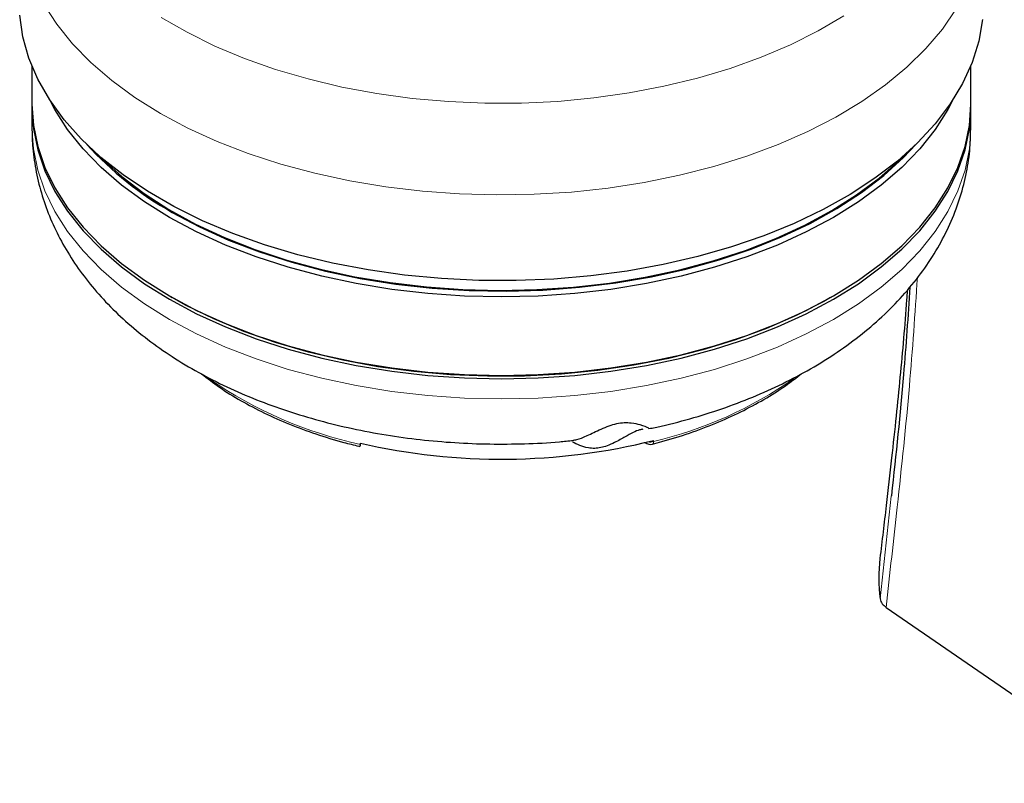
# Model space of a CAD drawing. Header units: millimetres. Extents: x 1 to 419, y 2 to 295.
# Tile 15 of 56: x 151 to 175, y 42 to 61. Entities that reach past the tile are written whole.
import ezdxf

# ---------------------------------------------------------------- set-up
doc = ezdxf.new("R2010")
doc.units = ezdxf.units.MM

msp = doc.modelspace()

# ---------------------------------------------------------------- linework, layer by layer
at = {"color": 7, "linetype": 'Continuous', "lineweight": 25}
for p, q in [((151.6324, 59.8869), (151.6324, 58.9518)), ((174.4924, 58.9518), (174.4924, 59.8869)), ((151.6324, 58.8702), (151.6324, 58.3802)), ((174.4924, 58.3802), (174.4924, 58.8702)), ((154.9788, 54.2868), (155.0495, 54.246)), ((171.0752, 54.246), (171.1459, 54.2868)), ((159.6324, 50.6763), (159.6324, 50.7043)), ((172.4293, 46.7102), (178.6455, 42.4309))]:
    msp.add_line(p, q, dxfattribs=at)
at = {"color": 8, "linetype": 'Continuous', "lineweight": 18}
for p, q in [((166.7671, 50.7719), (166.768, 50.7442)), ((172.5557, 49.4133), (172.2837, 46.9173))]:
    msp.add_line(p, q, dxfattribs=at)
at = {"color": 8, "linetype": 'Continuous', "lineweight": 18, "flags": 128}
for points in [[(174.1353, 61.2682), (173.7996, 60.7794), (173.3992, 60.3072), (172.9367, 59.8543), (172.4147, 59.4235), (171.8365, 59.0173), (171.2054, 58.6382), (170.5254, 58.2885), (169.8004, 57.9702), (169.0349, 57.6854), (168.2335, 57.4357), (167.4009, 57.2226), (166.5422, 57.0474), (165.6626, 56.9112), (164.7673, 56.8147), (163.8618, 56.7586), (162.9514, 56.7431), (162.0418, 56.7685), (161.1382, 56.8345), (160.2463, 56.9407), (159.3713, 57.0865), (158.5185, 57.2711), (157.693, 57.4932), (156.8999, 57.7516), (156.1438, 58.0447), (155.4294, 58.3708), (154.7609, 58.7279), (154.1424, 59.1138), (153.5776, 59.5262), (153.0698, 59.9627), (152.6222, 60.4205), (152.2374, 60.8971), (151.9177, 61.3894)], [(154.7829, 61.0629), (155.4117, 60.6999), (156.0881, 60.3666), (156.8079, 60.0652), (157.5666, 59.7974), (158.3596, 59.565), (159.1818, 59.3694), (160.0281, 59.2119), (160.8933, 59.0933), (161.7721, 59.0145), (162.6588, 58.9759), (163.5481, 58.9778), (164.4343, 59.0201), (165.312, 59.1026), (166.1757, 59.2248), (167.02, 59.3859), (167.8398, 59.585), (168.6297, 59.8207), (169.3851, 60.0917), (170.101, 60.3961), (170.7732, 60.7322), (171.3974, 61.0979)], [(151.6324, 58.3802), (151.6676, 57.8625), (151.7731, 57.348), (151.9482, 56.8399), (152.1918, 56.3412), (152.5024, 55.8551), (152.8782, 55.3846), (153.3167, 54.9326), (153.8153, 54.5018), (154.3709, 54.0949), (154.9801, 53.7145), (155.6392, 53.3628), (156.344, 53.042), (157.0902, 52.7542), (157.8732, 52.501), (158.6883, 52.2841), (159.5303, 52.1048), (160.3941, 51.9642), (161.2743, 51.8631), (162.1656, 51.8022), (163.0624, 51.7818), (163.9591, 51.8022), (164.8504, 51.8631), (165.7306, 51.9642), (166.5944, 52.1048), (167.4364, 52.2841), (168.2515, 52.501), (169.0345, 52.7542), (169.7807, 53.042), (170.4856, 53.3628), (171.1446, 53.7145), (171.7538, 54.0949), (172.3094, 54.5018), (172.808, 54.9326), (173.2466, 55.3846), (173.6223, 55.8551), (173.9329, 56.3412), (174.1765, 56.8399), (174.3516, 57.348), (174.4571, 57.8625), (174.4924, 58.3802), (174.4924, 58.3802)]]:
    msp.add_lwpolyline(points, dxfattribs=at)
at = {"color": 7, "linetype": 'Continuous', "lineweight": 25, "flags": 128}
for points in [[(174.7793, 61.0093), (174.6867, 60.4852), (174.524, 59.9669), (174.2919, 59.4574), (173.9921, 58.9599), (173.6262, 58.4773), (173.1965, 58.0126), (172.7056, 57.5686), (172.1564, 57.1479), (171.5523, 56.7531), (170.8969, 56.3866), (170.1941, 56.0506), (169.4483, 55.7471), (168.6639, 55.4779), (167.8457, 55.2448), (166.9985, 55.049), (166.1276, 54.8918), (165.2382, 54.7742), (164.3356, 54.6967), (163.4253, 54.66), (162.5129, 54.6642), (161.6037, 54.7093), (160.7034, 54.795), (159.8173, 54.9208), (158.9508, 55.086), (158.1092, 55.2895), (157.2975, 55.5301), (156.5206, 55.8064), (155.7832, 56.1167), (155.0898, 56.4592), (154.4446, 56.8316), (153.8514, 57.2319), (153.3139, 57.6576), (152.8353, 58.1061), (152.4184, 58.5747), (152.0659, 59.0606), (151.7798, 59.5608), (151.5618, 60.0723), (151.4133, 60.592), (151.3352, 61.1169)], [(154.9801, 56.1968), (154.3709, 56.5772), (153.8153, 56.9841), (153.3167, 57.4149), (152.8782, 57.8669), (152.5024, 58.3374), (152.1918, 58.8235), (152.0699, 59.0544)], [(174.0548, 59.0544), (173.9329, 58.8235), (173.6223, 58.3374), (173.2466, 57.8669), (172.808, 57.4149), (172.3094, 56.9841), (171.7538, 56.5772), (171.1446, 56.1968), (170.4856, 55.8451), (169.7807, 55.5243), (169.0345, 55.2365), (168.2515, 54.9833), (167.4364, 54.7664), (166.5944, 54.5871), (165.7306, 54.4464), (164.8504, 54.3454), (163.9591, 54.2845), (163.0624, 54.2641), (162.1656, 54.2845), (161.2743, 54.3454), (160.3941, 54.4464), (159.5303, 54.5871), (158.6883, 54.7664), (157.8732, 54.9833), (157.0902, 55.2365), (156.344, 55.5243), (155.6392, 55.8451), (154.9801, 56.1968)], [(151.6324, 58.9518), (151.6676, 58.4341), (151.7731, 57.9196), (151.9482, 57.4115), (152.1918, 56.9128), (152.5024, 56.4267), (152.8782, 55.9562), (153.3167, 55.5042), (153.8153, 55.0734), (154.3709, 54.6665), (154.9801, 54.286), (155.6392, 53.9344), (156.344, 53.6136), (157.0902, 53.3258), (157.8732, 53.0726), (158.6883, 52.8557), (159.5303, 52.6764), (160.3941, 52.5357), (161.2743, 52.4347), (162.1656, 52.3738), (163.0624, 52.3534), (163.9591, 52.3738), (164.8504, 52.4347), (165.7306, 52.5357), (166.5944, 52.6764), (167.4364, 52.8557), (168.2515, 53.0726), (169.0345, 53.3258), (169.7807, 53.6136), (170.4856, 53.9344), (171.1446, 54.286), (171.7538, 54.6665), (172.3094, 55.0734), (172.808, 55.5042), (173.2466, 55.9562), (173.6223, 56.4267), (173.9329, 56.9128), (174.1765, 57.4115), (174.3516, 57.9196), (174.4571, 58.4341), (174.4924, 58.9518)], [(151.6326, 58.911), (151.6324, 58.8702), (151.6676, 58.3525), (151.7731, 57.8379), (151.9482, 57.3298), (152.1918, 56.8311), (152.5024, 56.3451), (152.8782, 55.8746), (153.3167, 55.4225), (153.8153, 54.9917), (154.3709, 54.5848), (154.9801, 54.2044), (155.6392, 53.8527), (156.344, 53.5319), (157.0902, 53.2441), (157.8732, 52.9909), (158.6883, 52.774), (159.5303, 52.5947), (160.3941, 52.4541), (161.2743, 52.353), (162.1656, 52.2921), (163.0624, 52.2718), (163.9591, 52.2921), (164.8504, 52.353), (165.7306, 52.4541), (166.5944, 52.5947), (167.4364, 52.774), (168.2515, 52.9909), (169.0345, 53.2441), (169.7807, 53.5319), (170.4856, 53.8527), (171.1446, 54.2044), (171.7538, 54.5848), (172.3094, 54.9917), (172.808, 55.4225), (173.2466, 55.8746), (173.6223, 56.3451), (173.9329, 56.8311), (174.1765, 57.3298), (174.3516, 57.8379), (174.4571, 58.3525), (174.4924, 58.8702), (174.4921, 58.911)], [(155.0508, 56.3192), (155.7127, 55.9664), (156.421, 55.645), (157.1713, 55.3572), (157.9588, 55.1046), (158.7786, 54.889), (159.6255, 54.7117), (160.4942, 54.5738), (161.379, 54.4761), (162.2745, 54.4193), (163.175, 54.4038), (164.0748, 54.4297), (164.9681, 54.4967), (165.8495, 54.6045), (166.7132, 54.7524), (167.5538, 54.9394), (168.366, 55.1644), (169.1447, 55.4259), (169.8849, 55.7223), (170.582, 56.0517), (171.2316, 56.4121), (171.8295, 56.8011), (172.372, 57.2163), (172.8556, 57.6551), (173.1551, 57.9721)], [(153.2183, 57.7412), (153.3329, 57.6265), (153.8203, 57.1907), (154.3661, 56.7787), (154.9668, 56.393), (155.6188, 56.0361), (156.3178, 55.7102), (157.0595, 55.4174), (157.8391, 55.1596), (158.6517, 54.9383), (159.4922, 54.755), (160.3553, 54.6108), (161.2355, 54.5066), (162.1273, 54.4432), (163.0249, 54.4209), (163.9228, 54.4398), (164.8153, 54.4998), (165.6967, 54.6006), (166.5614, 54.7414), (167.404, 54.9215), (168.2191, 55.1397), (169.0017, 55.3946), (169.7467, 55.6845), (170.4494, 56.0077), (171.1055, 56.3621), (171.7106, 56.7455), (172.2611, 57.1555), (172.7535, 57.5893), (172.9064, 57.7412)], [(171.0752, 54.246), (170.913, 54.1542), (170.2391, 53.809), (169.5199, 53.4958), (168.7598, 53.2166), (167.9638, 52.9732), (167.1367, 52.767), (166.2839, 52.5995), (165.4107, 52.4715), (164.5226, 52.384), (163.6253, 52.3376), (162.7245, 52.3324), (161.8258, 52.3686), (160.9349, 52.4458), (160.0575, 52.5637), (159.199, 52.7215), (158.365, 52.9181), (157.5607, 53.1524), (156.7912, 53.4228), (156.0613, 53.7276), (155.3757, 54.065), (155.0495, 54.246)]]:
    msp.add_lwpolyline(points, dxfattribs=at)
at = {"color": 7, "linetype": 'Continuous', "lineweight": 25}
for centre, radius, start, end in [((159.0974, 63.5512), 8.2872, 222.31665, 240.77125), ((163.0593, 65.5671), 15.2528, 257.01629, 284.0692), ((166.6924, 50.8754), 0.2, 230.32187, 284.67148)]:
    msp.add_arc(centre, radius, start, end, dxfattribs=at)
at = {"color": 8, "linetype": 'Continuous', "lineweight": 18}
for centre, radius, start, end in [((161.7873, 60.7029), 10.2556, 235.35489, 257.87036), ((164.4648, 60.4473), 9.9726, 283.35294, 304.97731), ((166.6923, 50.962), 0.2306, 255.66232, 289.16253)]:
    msp.add_arc(centre, radius, start, end, dxfattribs=at)
at = {"color": 7, "linetype": 'Continuous', "lineweight": 25}
msp.add_ellipse((184.6574, 45.9015), major_axis=(12.3468, -2.2137), ratio=0.551703, start_param=3.1733203, end_param=3.3134943, dxfattribs=at)
at = {"color": 8, "linetype": 'Continuous', "lineweight": 18}
for points, knots in [([(170.3971, 73.9606), (170.9376, 74.3212), (172.0245, 75.0463), (173.6733, 75.8452), (175.2017, 76.3699), (176.5915, 76.6493), (177.8349, 76.7385), (179.0305, 76.6645), (180.1646, 76.431), (181.2327, 76.0513), (182.232, 75.5347), (183.1647, 74.9034), (184.0205, 74.1496), (184.8342, 73.3705), (185.4853, 72.2883), (186.1175, 71.2165), (186.7049, 70.066), (187.3079, 68.8847), (187.9092, 67.6572), (188.5111, 66.3719), (189.1229, 65.0075), (189.8083, 63.1922), (190.6418, 61.2437), (191.5844, 59.1283), (192.629, 56.8555), (193.7486, 54.4656), (194.9228, 52.0281), (196.067, 49.7222), (196.8222, 48.2702), (197.1993, 47.5454)], [0, 0, 0, 0, 0.0406972, 0.0818339, 0.1230449, 0.1556721, 0.1883524, 0.2208782, 0.2530508, 0.28495, 0.3166924, 0.3482675, 0.3795532, 0.4105855, 0.4414537, 0.4717331, 0.502947, 0.5347805, 0.5667039, 0.5985767, 0.6305293, 0.6634822, 0.7063274, 0.7482489, 0.7892216, 0.8429398, 0.8956183, 0.9478953, 1, 1, 1, 1]), ([(172.4293, 46.7102), (172.5198, 47.529), (172.7226, 49.3648), (173.0084, 52.022), (173.1319, 53.8581), (173.191, 54.7365)], [0, 0, 0, 0, 0.2957438, 0.6630838, 1, 1, 1, 1]), ([(166.768, 50.7442), (166.764, 50.7226), (166.7578, 50.6882), (166.7463, 50.6872), (166.7421, 50.6868)], [0, 0, 0, 0, 0.6302463, 1, 1, 1, 1])]:
    msp.add_open_spline(points, degree=3, knots=knots, dxfattribs=at)
at = {"color": 7, "linetype": 'Continuous', "lineweight": 25}
for points, knots in [([(151.6324, 58.3802), (151.6356, 58.2379), (151.6433, 57.8988), (151.7157, 57.3664), (151.853, 56.7896), (152.0509, 56.2258), (152.3073, 55.677), (152.6218, 55.1446), (152.9941, 54.6305), (153.4238, 54.1366), (153.9103, 53.6654), (154.4519, 53.2198), (155.0457, 52.8032), (155.6875, 52.4188), (156.3724, 52.0693), (157.0947, 51.757), (157.8488, 51.4832), (158.6295, 51.2489), (159.4323, 51.0545), (160.2527, 50.9001), (161.0865, 50.7859), (161.9297, 50.7121), (162.7783, 50.6779), (163.6276, 50.6866), (164.3064, 50.7182), (164.6971, 50.7612), (164.8087, 50.7735)], [0, 0, 0, 0, 0.0281889, 0.0671856, 0.1061872, 0.1454263, 0.185125, 0.2254832, 0.266662, 0.3087633, 0.3518079, 0.3957245, 0.4403576, 0.4854998, 0.5309366, 0.5764723, 0.6219572, 0.6673284, 0.7125617, 0.7576595, 0.8026411, 0.8475357, 0.8923785, 0.9372079, 0.9820619, 1, 1, 1, 1]), ([(166.6558, 51.059), (166.7561, 51.0791), (167.1296, 51.1536), (167.7564, 51.324), (168.5321, 51.5701), (169.2803, 51.8592), (169.9984, 52.1881), (170.6816, 52.5576), (171.3246, 52.9667), (171.9214, 53.4143), (172.466, 53.8976), (172.9524, 54.4129), (173.376, 54.9555), (173.7333, 55.52), (174.0224, 56.1007), (174.2434, 56.6924), (174.3945, 57.2903), (174.4803, 57.853), (174.4853, 58.2158), (174.4875, 58.3773)], [0, 0, 0, 0, 0.0232893, 0.086756, 0.1505145, 0.2145965, 0.2790073, 0.3437086, 0.4085921, 0.4733845, 0.5377687, 0.6013697, 0.6638287, 0.7248878, 0.7844441, 0.8425524, 0.8993906, 0.9552153, 1, 1, 1, 1]), ([(172.9434, 54.4194), (172.9384, 54.3437), (172.9127, 53.9579), (172.8537, 53.254), (172.7683, 52.3113), (172.6708, 51.3411), (172.559, 50.3022), (172.4273, 49.1455), (172.3297, 48.329), (172.2781, 47.8976)], [0, 0, 0, 0, 0.0354605, 0.1807188, 0.3271974, 0.4721032, 0.6279315, 0.8034055, 1, 1, 1, 1]), ([(173.0098, 54.504), (172.9615, 53.7955), (172.848, 52.1293), (172.6675, 50.4395), (172.5563, 49.4189), (172.5557, 49.4133)], [0, 0, 0, 0, 0.4238655, 0.9968229, 1, 1, 1, 1]), ([(155.7631, 52.3898), (155.9054, 52.2806), (156.204, 52.0515), (156.7182, 51.7344), (157.2876, 51.4335), (157.8979, 51.1629), (158.544, 50.9249), (159.1109, 50.7486), (159.4681, 50.6622), (159.5907, 50.6325)], [0, 0, 0, 0, 0.14148229, 0.29692883, 0.45249408, 0.60801821, 0.76344293, 0.91874543, 1, 1, 1, 1]), ([(166.7428, 50.6832), (166.8179, 50.7027), (167.1249, 50.7823), (167.6452, 50.9466), (168.288, 51.188), (168.8951, 51.4617), (169.4612, 51.7661), (169.9592, 52.0778), (170.2435, 52.2998), (170.3727, 52.4006)], [0, 0, 0, 0, 0.0524884, 0.2145353, 0.3767657, 0.5391788, 0.7017758, 0.8645331, 1, 1, 1, 1]), ([(164.8081, 50.78), (164.8356, 50.781), (164.9081, 50.7835), (165.1478, 50.8864), (165.4183, 51.0177), (165.6731, 51.125), (165.8701, 51.185), (166.0626, 51.2113), (166.2662, 51.2006), (166.4834, 51.1473), (166.6505, 51.0787), (166.6505, 51.0697), (166.6505, 51.0661)], [0, 0, 0, 0, 0.0860904, 0.2263148, 0.3699473, 0.4409467, 0.4994317, 0.5583538, 0.6215987, 0.7237169, 0.8890576, 1, 1, 1, 1]), ([(166.5086, 51.0423), (166.4825, 51.0393), (166.3844, 51.0279), (166.1348, 50.8914), (165.8604, 50.7388), (165.6532, 50.6426), (165.4842, 50.5907), (165.3218, 50.5724), (165.1378, 50.5915), (164.9321, 50.6624), (164.8485, 50.7062), (164.7992, 50.7321)], [0, 0, 0, 0, 0.0792545, 0.2970788, 0.4300989, 0.5093404, 0.5684976, 0.6280088, 0.6981292, 0.8217095, 1, 1, 1, 1]), ([(159.5905, 50.6319), (159.6026, 50.6287), (159.6248, 50.6228), (159.63, 50.642), (159.6324, 50.6509)], [0, 0, 0, 0, 0.5398339, 1, 1, 1, 1]), ([(159.6324, 50.6509), (159.6324, 50.6516), (159.6324, 50.6588), (159.6324, 50.668), (159.6324, 50.6763)], [0, 0, 0, 0, 0.0924651, 1, 1, 1, 1]), ([(172.2837, 46.9173), (172.2952, 46.8764), (172.3165, 46.8007), (172.3938, 46.7387), (172.4293, 46.7102)], [0, 0, 0, 0, 0.5410148, 1, 1, 1, 1])]:
    msp.add_open_spline(points, degree=3, knots=knots, dxfattribs=at)

doc.saveas('drawing.dxf')
